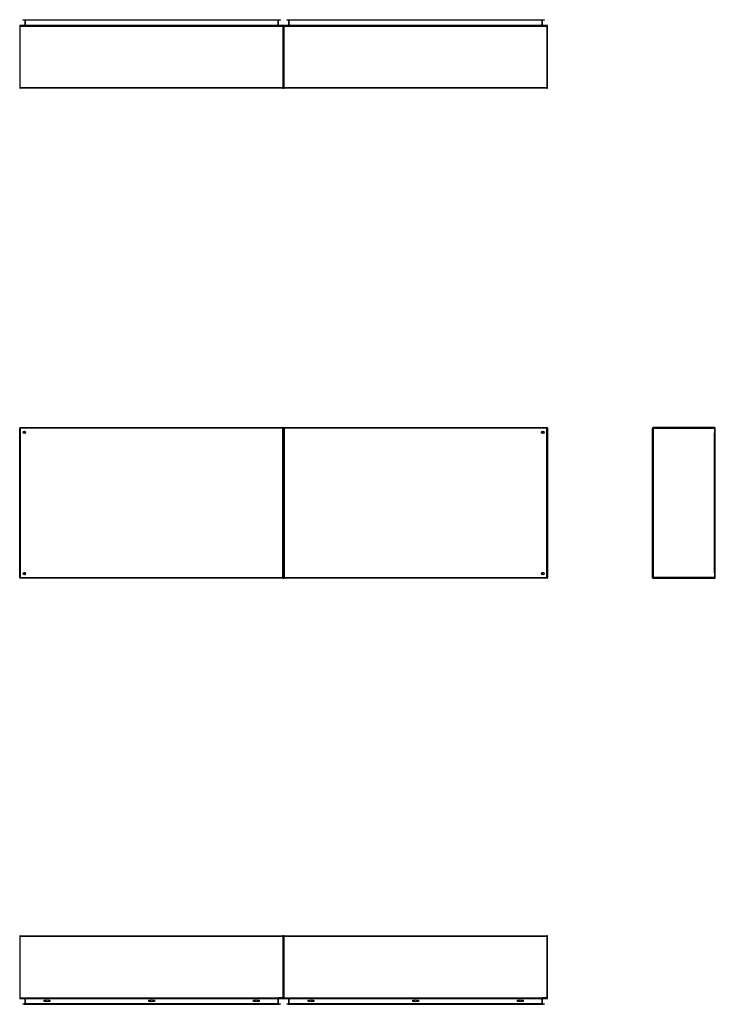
# Model space of a CAD drawing. Header units: inches. Extents: x 17 to 428, y 46 to 203.
# Tile 1 of 114: x 17 to 128, y 46 to 203. Entities that reach past the tile are written whole.
import ezdxf

# ---------------------------------------------------------------- set-up
doc = ezdxf.new("R2010")
doc.units = ezdxf.units.IN
doc.header["$MEASUREMENT"] = 0
doc.layers.add('Visible Edges(ANSI)', color=7, linetype='Continuous', lineweight=25)
doc.layers.add('Visible Tangent Edges(ANSI)', color=7, linetype='Continuous', lineweight=25)

msp = doc.modelspace()

# ---------------------------------------------------------------- linework, layer by layer
at = {"layer": 'Visible Edges(ANSI)'}
for p, q in [((58.9, 202.28), (17.1, 202.28)), ((17.51, 203.2), (17.71, 203.2)), ((17.51, 203.2), (17.51, 203.13)), ((17.71, 203.13), (17.51, 203.13)), ((17.71, 203.2), (58.29, 203.2)), ((58.29, 203.13), (17.71, 203.13)), ((17.8, 203.1), (17.8, 202.31)), ((58.2, 202.31), (58.2, 203.1)), ((58.29, 203.2), (58.49, 203.2)), ((58.49, 203.13), (58.29, 203.13)), ((58.49, 203.13), (58.49, 203.2)), ((100.9, 202.28), (59.1, 202.28)), ((59.51, 203.2), (59.71, 203.2)), ((59.51, 203.2), (59.51, 203.13)), ((59.71, 203.13), (59.51, 203.13)), ((59.71, 203.2), (100.29, 203.2)), ((100.29, 203.13), (59.71, 203.13)), ((59.8, 203.1), (59.8, 202.31)), ((100.2, 202.31), (100.2, 203.1)), ((100.29, 203.2), (100.49, 203.2)), ((100.49, 203.13), (100.29, 203.13)), ((100.49, 203.13), (100.49, 203.2)), ((17, 202.18), (17, 192.38)), ((59, 202.18), (59, 192.38)), ((59, 192.38), (59, 202.18)), ((101, 192.38), (101, 202.18)), ((58.9, 192.28), (17.1, 192.28)), ((100.9, 192.28), (59.1, 192.28)), ((17, 114.37), (17, 138.17)), ((17.1, 138.27), (58.9, 138.27)), ((59, 114.37), (59, 138.17)), ((59, 138.17), (59, 114.37)), ((59.1, 138.27), (100.9, 138.27)), ((101, 138.17), (101, 114.37)), ((117.69, 114.37), (117.69, 138.17)), ((127.59, 138.27), (117.79, 138.27)), ((127.69, 114.37), (127.69, 138.17)), ((17.87, 137.38), (17.87, 137.37)), ((17.91, 137.41), (17.9, 137.41)), ((100.1, 137.41), (100.09, 137.41)), ((100.14, 137.37), (100.14, 137.38)), ((17.87, 115.18), (17.87, 115.17)), ((17.9, 115.14), (17.91, 115.14)), ((100.09, 115.14), (100.1, 115.14)), ((100.14, 115.17), (100.14, 115.18)), ((58.9, 114.27), (17.1, 114.27)), ((100.9, 114.27), (59.1, 114.27)), ((117.79, 114.27), (127.59, 114.27)), ((17, 57.26), (17, 47.46)), ((17.1, 57.36), (58.9, 57.36)), ((59, 57.26), (59, 47.46)), ((59, 47.46), (59, 57.26)), ((59.1, 57.36), (100.9, 57.36)), ((101, 47.46), (101, 57.26)), ((17.1, 47.36), (58.9, 47.36)), ((17.8, 47.33), (17.8, 46.54)), ((20.91, 46.91), (20.91, 47.1)), ((20.91, 47.1), (21.09, 47.1)), ((21.09, 47.1), (21.09, 46.91)), ((21.61, 46.91), (21.61, 47.1)), ((21.61, 47.1), (21.79, 47.1)), ((21.79, 47.1), (21.79, 46.91)), ((37.56, 46.91), (37.56, 47.1)), ((37.56, 47.1), (37.74, 47.1)), ((37.74, 47.1), (37.74, 46.91)), ((38.26, 46.91), (38.26, 47.1)), ((38.26, 47.1), (38.44, 47.1)), ((38.44, 47.1), (38.44, 46.91)), ((54.21, 46.91), (54.21, 47.1)), ((54.21, 47.1), (54.4, 47.1)), ((54.4, 47.1), (54.4, 46.91)), ((54.91, 46.91), (54.91, 47.1)), ((54.91, 47.1), (55.1, 47.1)), ((55.1, 47.1), (55.1, 46.91)), ((58.2, 46.54), (58.2, 47.33)), ((59.1, 47.36), (100.9, 47.36)), ((59.8, 47.33), (59.8, 46.54)), ((62.91, 46.91), (62.91, 47.1)), ((62.91, 47.1), (63.09, 47.1)), ((63.09, 47.1), (63.09, 46.91)), ((63.61, 46.91), (63.61, 47.1)), ((63.61, 47.1), (63.79, 47.1)), ((63.79, 47.1), (63.79, 46.91)), ((79.56, 46.91), (79.56, 47.1)), ((79.56, 47.1), (79.74, 47.1)), ((79.74, 47.1), (79.74, 46.91)), ((80.26, 46.91), (80.26, 47.1)), ((80.26, 47.1), (80.44, 47.1)), ((80.44, 47.1), (80.44, 46.91)), ((96.21, 46.91), (96.21, 47.1)), ((96.21, 47.1), (96.4, 47.1)), ((96.4, 47.1), (96.4, 46.91)), ((96.91, 46.91), (96.91, 47.1)), ((96.91, 47.1), (97.1, 47.1)), ((97.1, 47.1), (97.1, 46.91)), ((100.2, 46.54), (100.2, 47.33)), ((17.51, 46.51), (17.71, 46.51)), ((17.51, 46.51), (17.51, 46.44)), ((17.71, 46.44), (17.51, 46.44)), ((58.29, 46.51), (17.71, 46.51)), ((17.71, 46.44), (58.29, 46.44)), ((21.09, 46.91), (20.91, 46.91)), ((21.79, 46.91), (21.61, 46.91)), ((37.74, 46.91), (37.56, 46.91)), ((38.44, 46.91), (38.26, 46.91)), ((54.4, 46.91), (54.21, 46.91)), ((55.1, 46.91), (54.91, 46.91)), ((58.29, 46.51), (58.49, 46.51)), ((58.49, 46.44), (58.29, 46.44)), ((58.49, 46.44), (58.49, 46.51)), ((59.51, 46.51), (59.71, 46.51)), ((59.51, 46.51), (59.51, 46.44)), ((59.71, 46.44), (59.51, 46.44)), ((100.29, 46.51), (59.71, 46.51)), ((59.71, 46.44), (100.29, 46.44)), ((63.09, 46.91), (62.91, 46.91)), ((63.79, 46.91), (63.61, 46.91)), ((79.74, 46.91), (79.56, 46.91)), ((80.44, 46.91), (80.26, 46.91)), ((96.4, 46.91), (96.21, 46.91)), ((97.1, 46.91), (96.91, 46.91)), ((100.29, 46.51), (100.49, 46.51)), ((100.49, 46.44), (100.29, 46.44)), ((100.49, 46.44), (100.49, 46.51))]:
    msp.add_line(p, q, dxfattribs=at)
for centre, radius in [((17.75, 137.52), 0.195), ((100.25, 137.52), 0.195), ((17.75, 115.02), 0.195), ((100.25, 115.02), 0.195), ((21.35, 47), 0.165), ((38, 47), 0.165), ((54.65, 47), 0.165), ((63.35, 47), 0.165), ((80, 47), 0.165), ((96.65, 47), 0.165)]:
    msp.add_circle(centre, radius, dxfattribs=at)
for centre, radius, start, end in [((17.1, 202.18), 0.099, 90, 180), ((17.77, 203.1), 0.031, 0, 90), ((17.77, 202.31), 0.031, 270, 0), ((58.23, 203.1), 0.031, 90, 180), ((58.23, 202.31), 0.031, 180, 270), ((58.9, 202.18), 0.099, 0, 90), ((59.1, 202.18), 0.099, 90, 180), ((59.77, 203.1), 0.031, 0, 90), ((59.77, 202.31), 0.031, 270, 0), ((100.23, 203.1), 0.031, 90, 180), ((100.23, 202.31), 0.031, 180, 270), ((100.9, 202.18), 0.099, 0, 90), ((17.1, 192.38), 0.099, 180, 270), ((58.9, 192.38), 0.099, 270, 0), ((59.1, 192.38), 0.099, 180, 270), ((100.9, 192.38), 0.099, 270, 0), ((17.1, 138.17), 0.099, 90, 180), ((58.9, 138.17), 0.099, 0, 90), ((59.1, 138.17), 0.099, 90, 180), ((100.9, 138.17), 0.099, 0, 90), ((117.79, 138.17), 0.099, 90, 180), ((127.59, 138.17), 0.099, 0, 90), ((17.9, 137.38), 0.031, 90, 180), ((100.1, 137.38), 0.031, 0, 90), ((17.9, 115.17), 0.031, 180, 270), ((100.1, 115.17), 0.031, 270, 0), ((17.1, 114.37), 0.099, 180, 270), ((58.9, 114.37), 0.099, 270, 0), ((59.1, 114.37), 0.099, 180, 270), ((100.9, 114.37), 0.099, 270, 0), ((117.79, 114.37), 0.099, 180, 270), ((127.59, 114.37), 0.099, 270, 0), ((17.1, 57.26), 0.099, 90, 180), ((58.9, 57.26), 0.099, 0, 90), ((59.1, 57.26), 0.099, 90, 180), ((100.9, 57.26), 0.099, 0, 90), ((17.1, 47.46), 0.099, 180, 270), ((17.77, 47.33), 0.031, 0, 90), ((58.23, 47.33), 0.031, 90, 180), ((58.9, 47.46), 0.099, 270, 0), ((59.1, 47.46), 0.099, 180, 270), ((59.77, 47.33), 0.031, 0, 90), ((100.23, 47.33), 0.031, 90, 180), ((100.9, 47.46), 0.099, 270, 0), ((17.77, 46.54), 0.031, 270, 0), ((58.23, 46.54), 0.031, 180, 270), ((59.77, 46.54), 0.031, 270, 0), ((100.23, 46.54), 0.031, 180, 270)]:
    msp.add_arc(centre, radius, start, end, dxfattribs=at)
at = {"layer": 'Visible Tangent Edges(ANSI)'}
for p, q in [((17.1, 202.18), (17.1, 202.28)), ((17.71, 203.13), (17.71, 203.2)), ((17.9, 203.1), (17.8, 203.1)), ((17.8, 202.31), (17.9, 202.31)), ((17.9, 203.13), (17.9, 203.1)), ((17.9, 202.31), (17.9, 203.1)), ((17.9, 203.1), (18, 203.1)), ((17.9, 202.31), (17.9, 202.28)), ((18, 202.31), (17.9, 202.31)), ((58, 203.1), (18, 203.1)), ((18, 202.31), (58, 202.31)), ((58, 203.1), (58.1, 203.1)), ((58.1, 202.31), (58, 202.31)), ((58.1, 203.13), (58.1, 203.1)), ((58.1, 203.1), (58.1, 202.31)), ((58.2, 203.1), (58.1, 203.1)), ((58.1, 202.31), (58.1, 202.28)), ((58.1, 202.31), (58.2, 202.31)), ((58.29, 203.2), (58.29, 203.13)), ((58.9, 202.28), (58.9, 202.18)), ((59.1, 202.18), (59.1, 202.28)), ((59.71, 203.13), (59.71, 203.2)), ((59.9, 203.1), (59.8, 203.1)), ((59.8, 202.31), (59.9, 202.31)), ((59.9, 203.13), (59.9, 203.1)), ((59.9, 202.31), (59.9, 203.1)), ((59.9, 203.1), (60, 203.1)), ((59.9, 202.31), (59.9, 202.28)), ((60, 202.31), (59.9, 202.31)), ((100, 203.1), (60, 203.1)), ((60, 202.31), (100, 202.31)), ((100, 203.1), (100.1, 203.1)), ((100.1, 202.31), (100, 202.31)), ((100.1, 203.13), (100.1, 203.1)), ((100.1, 203.1), (100.1, 202.31)), ((100.2, 203.1), (100.1, 203.1)), ((100.1, 202.31), (100.1, 202.28)), ((100.1, 202.31), (100.2, 202.31)), ((100.29, 203.2), (100.29, 203.13)), ((100.9, 202.28), (100.9, 202.18)), ((17.1, 202.18), (17, 202.18)), ((17.1, 192.38), (17.1, 202.18)), ((17.1, 202.18), (58.9, 202.18)), ((58.9, 202.18), (58.9, 192.38)), ((59, 202.18), (58.9, 202.18)), ((59.1, 202.18), (59, 202.18)), ((59.1, 192.38), (59.1, 202.18)), ((59.1, 202.18), (100.9, 202.18)), ((100.9, 202.18), (100.9, 192.38)), ((101, 202.18), (100.9, 202.18)), ((17, 192.38), (17.1, 192.38)), ((17.1, 192.28), (17.1, 192.38)), ((17.1, 192.38), (58.9, 192.38)), ((58.9, 192.38), (59, 192.38)), ((58.9, 192.38), (58.9, 192.28)), ((59, 192.38), (59.1, 192.38)), ((59.1, 192.28), (59.1, 192.38)), ((59.1, 192.38), (100.9, 192.38)), ((100.9, 192.38), (101, 192.38)), ((100.9, 192.38), (100.9, 192.28)), ((17, 138.17), (17.1, 138.17)), ((17.1, 138.17), (17.1, 138.27)), ((17.1, 138.17), (17.1, 114.37)), ((58.9, 138.17), (17.1, 138.17)), ((58.9, 138.27), (58.9, 138.17)), ((58.9, 138.17), (59, 138.17)), ((58.9, 114.37), (58.9, 138.17)), ((59, 138.17), (59.1, 138.17)), ((59.1, 138.17), (59.1, 138.27)), ((59.1, 138.17), (59.1, 114.37)), ((100.9, 138.17), (59.1, 138.17)), ((100.9, 138.27), (100.9, 138.17)), ((100.9, 138.17), (101, 138.17)), ((100.9, 114.37), (100.9, 138.17)), ((117.69, 138.17), (117.79, 138.17)), ((117.79, 138.27), (117.79, 138.17)), ((117.79, 138.17), (127.59, 138.17)), ((117.79, 138.17), (117.79, 114.37)), ((127.59, 138.17), (127.59, 138.27)), ((127.59, 138.17), (127.69, 138.17)), ((127.59, 138.17), (127.59, 137.4)), ((17.77, 137.51), (17.9, 137.41)), ((17.87, 137.38), (17.77, 137.51)), ((17.77, 137.51), (17.95, 137.51)), ((17.77, 137.51), (17.77, 137.4)), ((17.77, 137.33), (17.77, 137.4)), ((100.06, 137.51), (100.23, 137.51)), ((100.1, 137.41), (100.23, 137.51)), ((100.23, 137.51), (100.14, 137.38)), ((100.23, 137.4), (100.23, 137.51)), ((100.23, 137.4), (100.23, 137.33)), ((127.59, 115.15), (127.59, 137.4)), ((17.77, 115.15), (17.77, 115.22)), ((17.77, 115.04), (17.87, 115.17)), ((17.77, 115.15), (17.77, 115.04)), ((17.9, 115.14), (17.77, 115.04)), ((17.95, 115.04), (17.77, 115.04)), ((100.23, 115.04), (100.06, 115.04)), ((100.23, 115.04), (100.1, 115.14)), ((100.14, 115.17), (100.23, 115.04)), ((100.23, 115.22), (100.23, 115.15)), ((100.23, 115.04), (100.23, 115.15)), ((127.59, 115.15), (127.59, 114.37)), ((17.1, 114.37), (17, 114.37)), ((17.1, 114.37), (58.9, 114.37)), ((17.1, 114.27), (17.1, 114.37)), ((58.9, 114.37), (58.9, 114.27)), ((59, 114.37), (58.9, 114.37)), ((59.1, 114.37), (59, 114.37)), ((59.1, 114.37), (100.9, 114.37)), ((59.1, 114.27), (59.1, 114.37)), ((100.9, 114.37), (100.9, 114.27)), ((101, 114.37), (100.9, 114.37)), ((117.79, 114.37), (117.69, 114.37)), ((127.59, 114.37), (117.79, 114.37)), ((117.79, 114.37), (117.79, 114.27)), ((127.69, 114.37), (127.59, 114.37)), ((127.59, 114.27), (127.59, 114.37)), ((17.1, 57.26), (17, 57.26)), ((17.1, 57.26), (17.1, 57.36)), ((17.1, 47.46), (17.1, 57.26)), ((58.9, 57.26), (17.1, 57.26)), ((58.9, 57.36), (58.9, 57.26)), ((59, 57.26), (58.9, 57.26)), ((58.9, 57.26), (58.9, 47.46)), ((59.1, 57.26), (59, 57.26)), ((59.1, 57.26), (59.1, 57.36)), ((59.1, 47.46), (59.1, 57.26)), ((100.9, 57.26), (59.1, 57.26)), ((100.9, 57.36), (100.9, 57.26)), ((101, 57.26), (100.9, 57.26)), ((100.9, 57.26), (100.9, 47.46)), ((17, 47.46), (17.1, 47.46)), ((17.1, 47.36), (17.1, 47.46)), ((17.1, 47.46), (58.14, 47.46)), ((17.9, 47.33), (17.8, 47.33)), ((17.9, 47.33), (17.9, 47.36)), ((17.9, 46.54), (17.9, 47.33)), ((17.9, 47.33), (18, 47.33)), ((58, 47.33), (18, 47.33)), ((58, 47.33), (58.1, 47.33)), ((58.1, 47.33), (58.1, 47.36)), ((58.2, 47.33), (58.1, 47.33)), ((58.1, 47.33), (58.1, 46.54)), ((58.9, 47.46), (58.14, 47.46)), ((58.9, 47.46), (59, 47.46)), ((58.9, 47.46), (58.9, 47.36)), ((59, 47.46), (59.1, 47.46)), ((59.1, 47.36), (59.1, 47.46)), ((59.1, 47.46), (100.14, 47.46)), ((59.9, 47.33), (59.8, 47.33)), ((59.9, 47.33), (59.9, 47.36)), ((59.9, 46.54), (59.9, 47.33)), ((59.9, 47.33), (60, 47.33)), ((100, 47.33), (60, 47.33)), ((100, 47.33), (100.1, 47.33)), ((100.1, 47.33), (100.1, 47.36)), ((100.2, 47.33), (100.1, 47.33)), ((100.1, 47.33), (100.1, 46.54)), ((100.9, 47.46), (100.14, 47.46)), ((100.9, 47.46), (101, 47.46)), ((100.9, 47.46), (100.9, 47.36)), ((17.71, 46.44), (17.71, 46.51)), ((17.8, 46.54), (17.9, 46.54)), ((17.9, 46.51), (17.9, 46.54)), ((18, 46.54), (17.9, 46.54)), ((18, 46.54), (58, 46.54)), ((58.1, 46.54), (58, 46.54)), ((58.1, 46.54), (58.2, 46.54)), ((58.1, 46.51), (58.1, 46.54)), ((58.29, 46.51), (58.29, 46.44)), ((59.71, 46.44), (59.71, 46.51)), ((59.8, 46.54), (59.9, 46.54)), ((59.9, 46.51), (59.9, 46.54)), ((60, 46.54), (59.9, 46.54)), ((60, 46.54), (100, 46.54)), ((100.1, 46.54), (100, 46.54)), ((100.1, 46.54), (100.2, 46.54)), ((100.1, 46.51), (100.1, 46.54)), ((100.29, 46.51), (100.29, 46.44))]:
    msp.add_line(p, q, dxfattribs=at)

doc.saveas('drawing.dxf')
